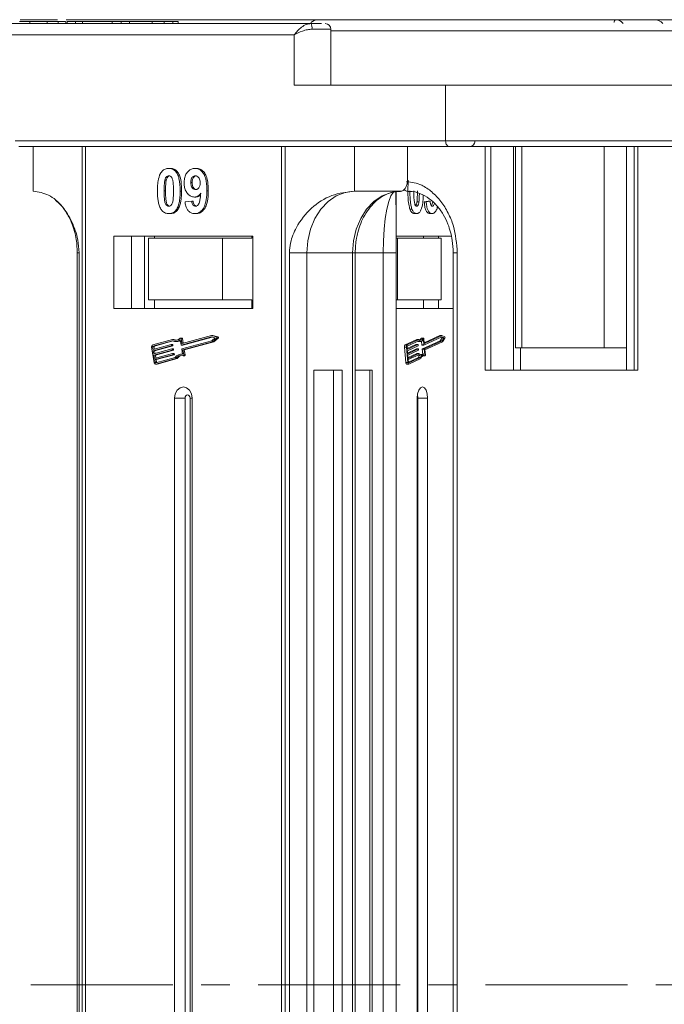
# Model space of a CAD drawing. Header units: millimetres. Extents: x -797 to 677, y 79 to 1112.
# Tile 6 of 75: x -284 to -226, y 402 to 490. Entities that reach past the tile are written whole.
import ezdxf

# ---------------------------------------------------------------- set-up
doc = ezdxf.new("R2010")
doc.units = ezdxf.units.MM
doc.linetypes.add('CENTERX2', pattern=[20.32, 12.7, -2.54, 2.54, -2.54])

msp = doc.modelspace()

# ---------------------------------------------------------------- linework, layer by layer
at = {"color": 7, "linetype": 'Continuous', "lineweight": 15}
for p, q in [((-257.943, 489.771), (-297.28, 489.771)), ((-283.957, 490.121), (-280.609, 490.121)), ((-283.08, 489.771), (-283.08, 489.971)), ((-281.525, 489.771), (-281.525, 489.971)), ((-280.55, 489.971), (-280.55, 489.771)), ((-279.87, 489.771), (-279.87, 489.971)), ((-279.822, 490.121), (-256.559, 490.121)), ((-279.758, 489.971), (-279.758, 489.771)), ((-279.758, 489.971), (-279.012, 489.971)), ((-279.012, 489.971), (-279.012, 489.771)), ((-279.012, 489.971), (-278.365, 489.971)), ((-278.365, 489.971), (-278.365, 489.771)), ((-278.365, 489.971), (-275.728, 489.971)), ((-275.728, 489.971), (-275.728, 489.771)), ((-275.728, 489.971), (-274.932, 489.971)), ((-274.932, 489.971), (-274.932, 489.771)), ((-274.932, 489.971), (-274.186, 489.971)), ((-274.186, 489.771), (-274.186, 489.971)), ((-274.186, 489.971), (-272.145, 489.971)), ((-272.145, 489.971), (-272.145, 489.771)), ((-271.089, 489.771), (-271.089, 489.971)), ((-271.089, 489.971), (-270.302, 489.971)), ((-270.302, 489.971), (-270.302, 489.771)), ((-269.827, 489.771), (-269.827, 489.971)), ((-256.557, 490.121), (-256.507, 490.115)), ((-227.256, 490.121), (-227.268, 490.121)), ((-256.18, 489.271), (-257.864, 489.271)), ((-256.18, 484.271), (-256.18, 489.271)), ((-225.022, 489.121), (-256.18, 489.121)), ((-297.911, 488.771), (-259.441, 488.771)), ((-259.441, 488.771), (-259.441, 484.271)), ((-259.441, 484.271), (-245.916, 484.271)), ((-224.788, 484.271), (-245.916, 484.271)), ((-245.916, 484.271), (-245.916, 479.271)), ((-245.916, 479.271), (-284.386, 479.271)), ((-209.36, 479.271), (-245.916, 479.271)), ((-284.07, 478.771), (-245.6, 478.771)), ((-282.773, 478.771), (-282.773, 474.771)), ((-278.419, 478.771), (-278.419, 403.771)), ((-278.122, 403.771), (-278.122, 478.771)), ((-260.602, 478.771), (-260.602, 403.771)), ((-260.248, 403.771), (-260.248, 478.771)), ((-254.059, 474.771), (-254.059, 478.771)), ((-249.329, 475.771), (-249.329, 478.771)), ((-242.369, 478.771), (-242.369, 458.771)), ((-241.88, 478.771), (-241.88, 458.771)), ((-239.845, 458.771), (-239.845, 478.771)), ((-239.672, 478.771), (-239.672, 460.771)), ((-239.118, 460.771), (-239.118, 478.771)), ((-231.745, 478.771), (-231.745, 460.771)), ((-229.756, 478.771), (-229.756, 458.771)), ((-229.056, 458.771), (-229.056, 478.771)), ((-228.746, 458.771), (-228.746, 478.771)), ((-270.662, 476.822), (-270.536, 476.822)), ((-268.313, 476.822), (-268.186, 476.822)), ((-271.013, 475.763), (-270.887, 475.763)), ((-271.08, 474.798), (-270.954, 474.798)), ((-269.521, 474.79), (-269.647, 474.79)), ((-268.692, 475.557), (-268.566, 475.557)), ((-267.133, 474.824), (-267.259, 474.824)), ((-249.959, 474.771), (-254.059, 474.771)), ((-269.209, 473.815), (-268.612, 473.899)), ((-268.612, 473.899), (-268.486, 473.899)), ((-268.372, 474.258), (-268.246, 474.258)), ((-250.338, 474.716), (-250.338, 403.771)), ((-247.476, 473.899), (-247.829, 473.815)), ((-247.652, 473.815), (-247.299, 473.899)), ((-247.299, 473.899), (-247.476, 473.899)), ((-269.954, 473.177), (-269.828, 473.177)), ((-248.93, 473.182), (-249.107, 473.182)), ((-248.48, 473.83), (-248.302, 473.83)), ((-247.652, 473.815), (-247.829, 473.815)), ((-270.662, 472.771), (-270.536, 472.771)), ((-268.357, 472.771), (-268.231, 472.771)), ((-248.51, 472.771), (-248.688, 472.771)), ((-247.148, 472.771), (-247.326, 472.771)), ((-263.153, 470.771), (-275.57, 470.771)), ((-275.57, 470.771), (-275.57, 464.271)), ((-273.993, 470.771), (-273.993, 464.271)), ((-272.834, 470.771), (-272.834, 464.271)), ((-272.471, 470.571), (-272.471, 465.071)), ((-265.874, 470.571), (-272.471, 470.571)), ((-271.952, 470.571), (-271.952, 470.771)), ((-265.874, 465.071), (-265.874, 470.571)), ((-265.874, 470.571), (-263.239, 470.571)), ((-263.239, 470.771), (-263.239, 470.571)), ((-263.153, 464.271), (-263.153, 470.771)), ((-245.405, 470.771), (-250.338, 470.771)), ((-250.338, 470.571), (-250.21, 470.571)), ((-250.21, 470.571), (-250.21, 465.071)), ((-246.311, 470.571), (-250.21, 470.571)), ((-247.907, 470.771), (-247.907, 470.571)), ((-246.546, 470.571), (-246.546, 470.771)), ((-246.311, 465.071), (-246.311, 470.571)), ((-278.84, 469.271), (-278.84, 403.771)), ((-278.84, 469.271), (-278.68, 469.271)), ((-278.68, 403.771), (-278.68, 469.271)), ((-259.877, 469.271), (-259.877, 403.771)), ((-258.327, 469.271), (-259.877, 469.271)), ((-254.228, 469.271), (-258.327, 469.271)), ((-258.327, 403.771), (-258.327, 469.271)), ((-254.228, 469.271), (-254.228, 403.771)), ((-254.228, 469.271), (-254.004, 469.271)), ((-254.004, 403.771), (-254.004, 469.271)), ((-251.498, 469.271), (-254.004, 469.271)), ((-251.498, 469.271), (-250.34, 469.271)), ((-251.498, 469.271), (-251.498, 403.771)), ((-250.34, 403.771), (-250.34, 469.271)), ((-245.239, 469.271), (-245.239, 403.771)), ((-245.239, 469.271), (-244.87, 469.271)), ((-244.87, 403.771), (-244.87, 469.271)), ((-265.874, 465.071), (-272.471, 465.071)), ((-271.952, 465.071), (-271.952, 464.271)), ((-263.239, 465.071), (-265.874, 465.071)), ((-263.239, 464.271), (-263.239, 465.071)), ((-250.21, 465.071), (-250.338, 465.071)), ((-246.311, 465.071), (-250.21, 465.071)), ((-247.907, 464.271), (-247.907, 465.071)), ((-246.546, 464.271), (-246.546, 465.071)), ((-275.57, 464.271), (-263.153, 464.271)), ((-250.338, 464.271), (-245.239, 464.271)), ((-270.328, 461.524), (-272.096, 461.042)), ((-270.201, 461.524), (-270.328, 461.524)), ((-269.488, 461.641), (-269.614, 461.641)), ((-269.501, 461.178), (-269.569, 461.594)), ((-269.569, 461.594), (-269.443, 461.594)), ((-266.858, 461.748), (-269.544, 461.017)), ((-266.859, 461.868), (-269.474, 461.156)), ((-269.376, 461.183), (-269.443, 461.594)), ((-269.418, 461.017), (-266.793, 461.731)), ((-266.392, 461.75), (-266.859, 461.868)), ((-266.733, 461.868), (-266.859, 461.868)), ((-266.515, 461.661), (-266.858, 461.748)), ((-266.802, 461.403), (-266.515, 461.661)), ((-266.765, 461.293), (-266.375, 461.644)), ((-266.266, 461.75), (-266.733, 461.868)), ((-266.639, 461.293), (-266.249, 461.644)), ((-266.266, 461.75), (-266.392, 461.75)), ((-266.375, 461.644), (-266.249, 461.644)), ((-248.49, 461.524), (-249.535, 461.042)), ((-248.312, 461.524), (-249.358, 461.042)), ((-248.49, 461.524), (-248.312, 461.524)), ((-248.085, 461.629), (-247.907, 461.629)), ((-247.891, 461.641), (-248.068, 461.641)), ((-247.824, 461.178), (-247.864, 461.594)), ((-246.262, 461.748), (-247.85, 461.017)), ((-246.44, 461.868), (-247.829, 461.228)), ((-246.262, 461.868), (-247.808, 461.156)), ((-246.44, 461.868), (-246.262, 461.868)), ((-246.237, 461.661), (-246.406, 461.403)), ((-246.348, 461.708), (-246.237, 461.661)), ((-245.987, 461.75), (-246.262, 461.868)), ((-246.059, 461.661), (-246.262, 461.748)), ((-246.237, 461.661), (-246.059, 461.661)), ((-246.229, 461.403), (-246.059, 461.661)), ((-246.207, 461.293), (-245.977, 461.644)), ((-272.201, 460.833), (-271.975, 459.455)), ((-272.112, 460.858), (-272.074, 460.628)), ((-271.986, 460.858), (-272.112, 460.858)), ((-270.337, 461.401), (-272.077, 460.927)), ((-272.077, 460.927), (-271.951, 460.927)), ((-272.074, 460.628), (-270.458, 461.068)), ((-270.439, 460.953), (-272.056, 460.513)), ((-272.009, 460.226), (-270.392, 460.666)), ((-271.954, 460.661), (-271.986, 460.858)), ((-271.951, 460.927), (-270.29, 461.379)), ((-271.929, 460.513), (-270.313, 460.953)), ((-270.327, 461.069), (-270.454, 461.069)), ((-270.313, 460.953), (-270.439, 460.953)), ((-270.431, 461.045), (-270.422, 460.988)), ((-270.305, 461.045), (-270.431, 461.045)), ((-270.296, 460.988), (-270.422, 460.988)), ((-270.262, 460.666), (-270.388, 460.666)), ((-270.365, 460.643), (-270.356, 460.586)), ((-270.239, 460.643), (-270.365, 460.643)), ((-270.296, 460.988), (-270.305, 461.045)), ((-270.23, 460.586), (-270.239, 460.643)), ((-270.053, 461.331), (-269.927, 461.331)), ((-269.571, 461.039), (-269.644, 461.483)), ((-269.549, 461.016), (-269.423, 461.016)), ((-269.418, 461.017), (-269.544, 461.017)), ((-269.391, 461.178), (-269.501, 461.178)), ((-269.488, 460.672), (-266.802, 461.403)), ((-269.402, 460.575), (-266.765, 461.293)), ((-269.276, 460.575), (-266.639, 461.293)), ((-266.639, 461.293), (-266.765, 461.293)), ((-249.598, 460.833), (-249.464, 459.455)), ((-249.598, 460.833), (-249.42, 460.833)), ((-249.358, 461.042), (-249.535, 461.042)), ((-249.42, 460.833), (-249.286, 459.455)), ((-249.367, 460.858), (-249.345, 460.628)), ((-248.567, 461.068), (-249.353, 460.706)), ((-248.318, 461.401), (-249.346, 460.927)), ((-249.345, 460.628), (-248.39, 461.068)), ((-248.379, 460.953), (-249.334, 460.513)), ((-248.528, 460.666), (-249.314, 460.304)), ((-249.306, 460.226), (-248.351, 460.666)), ((-248.567, 461.068), (-248.39, 461.068)), ((-248.387, 461.069), (-248.565, 461.069)), ((-248.528, 460.666), (-248.351, 460.666)), ((-248.348, 460.666), (-248.526, 460.666)), ((-248.374, 461.045), (-248.368, 460.988)), ((-248.335, 460.643), (-248.329, 460.586)), ((-248.328, 461.331), (-248.15, 461.331)), ((-248.073, 461.346), (-248.043, 461.039)), ((-248.043, 461.039), (-247.866, 461.039)), ((-248.03, 461.016), (-247.852, 461.016)), ((-246.406, 461.403), (-247.994, 460.672)), ((-247.994, 460.672), (-247.816, 460.672)), ((-247.866, 461.039), (-247.909, 461.483)), ((-247.816, 460.672), (-246.229, 461.403)), ((-247.814, 461.156), (-247.808, 461.156)), ((-247.766, 460.575), (-246.207, 461.293)), ((-246.406, 461.403), (-246.229, 461.403)), ((-239.672, 460.771), (-239.118, 460.771)), ((-239.214, 460.771), (-239.214, 458.771)), ((-231.745, 460.771), (-239.118, 460.771)), ((-231.745, 460.771), (-229.756, 460.771)), ((-272.056, 460.513), (-272.009, 460.226)), ((-271.929, 460.513), (-272.056, 460.513)), ((-270.374, 460.551), (-271.99, 460.111)), ((-271.99, 460.111), (-271.943, 459.824)), ((-271.864, 460.111), (-271.99, 460.111)), ((-271.943, 459.824), (-270.326, 460.264)), ((-271.888, 460.259), (-271.929, 460.513)), ((-270.308, 460.149), (-271.924, 459.709)), ((-271.864, 460.111), (-270.247, 460.551)), ((-271.822, 459.856), (-271.864, 460.111)), ((-271.832, 459.433), (-270.092, 459.907)), ((-271.813, 459.319), (-270.045, 459.8)), ((-271.798, 459.709), (-270.181, 460.149)), ((-271.687, 459.319), (-269.919, 459.8)), ((-270.247, 460.551), (-270.374, 460.551)), ((-270.23, 460.586), (-270.356, 460.586)), ((-270.196, 460.264), (-270.322, 460.264)), ((-270.181, 460.149), (-270.308, 460.149)), ((-270.299, 460.241), (-270.29, 460.183)), ((-270.299, 460.241), (-270.173, 460.241)), ((-270.164, 460.183), (-270.29, 460.183)), ((-270.164, 460.183), (-270.173, 460.241)), ((-269.919, 459.8), (-270.045, 459.8)), ((-269.434, 460.203), (-269.544, 460.203)), ((-269.433, 460.193), (-269.505, 460.637)), ((-269.329, 460.131), (-269.402, 460.575)), ((-269.276, 460.575), (-269.402, 460.575)), ((-269.374, 460.06), (-269.248, 460.06)), ((-269.203, 460.131), (-269.329, 460.131)), ((-269.203, 460.131), (-269.276, 460.575)), ((-249.334, 460.513), (-249.306, 460.226)), ((-248.34, 460.551), (-249.295, 460.111)), ((-249.295, 460.111), (-249.267, 459.824)), ((-248.49, 460.264), (-249.275, 459.902)), ((-249.267, 459.824), (-248.312, 460.264)), ((-248.301, 460.149), (-249.256, 459.709)), ((-248.351, 459.907), (-249.236, 459.5)), ((-249.202, 459.433), (-248.173, 459.907)), ((-249.191, 459.319), (-248.145, 459.8)), ((-248.49, 460.264), (-248.312, 460.264)), ((-248.309, 460.264), (-248.487, 460.264)), ((-248.351, 459.907), (-248.173, 459.907)), ((-248.296, 460.241), (-248.29, 460.183)), ((-247.849, 460.203), (-248.027, 460.203)), ((-248.004, 460.637), (-247.962, 460.203)), ((-248.004, 460.637), (-247.827, 460.637)), ((-247.933, 460.061), (-247.927, 460.06)), ((-247.755, 460.061), (-247.933, 460.061)), ((-247.927, 460.06), (-247.749, 460.06)), ((-247.784, 460.193), (-247.827, 460.637)), ((-247.722, 460.131), (-247.766, 460.575)), ((-271.924, 459.709), (-271.886, 459.479)), ((-271.798, 459.709), (-271.924, 459.709)), ((-271.886, 459.479), (-271.76, 459.479)), ((-271.841, 459.315), (-271.715, 459.315)), ((-271.687, 459.319), (-271.813, 459.319)), ((-271.76, 459.479), (-271.798, 459.709)), ((-249.286, 459.455), (-249.464, 459.455)), ((-249.385, 459.315), (-249.207, 459.315)), ((-249.256, 459.709), (-249.234, 459.479)), ((-249.213, 459.433), (-249.202, 459.433)), ((-257.696, 458.771), (-257.696, 403.771)), ((-255.174, 458.771), (-257.696, 458.771)), ((-255.95, 403.771), (-255.95, 458.771)), ((-255.174, 403.771), (-255.174, 458.771)), ((-252.477, 458.771), (-254.004, 458.771)), ((-252.682, 403.771), (-252.682, 458.771)), ((-252.477, 403.771), (-252.477, 458.771)), ((-242.369, 458.771), (-228.746, 458.771)), ((-270.138, 456.271), (-270.138, 403.771)), ((-270.138, 456.271), (-269.204, 456.271)), ((-269.204, 456.271), (-269.204, 403.771)), ((-268.762, 403.771), (-268.762, 456.271)), ((-268.586, 456.271), (-268.762, 456.271)), ((-268.586, 403.771), (-268.586, 456.271)), ((-248.453, 456.271), (-248.453, 403.771)), ((-247.535, 456.271), (-248.396, 456.271)), ((-248.396, 403.771), (-248.396, 456.271)), ((-247.535, 403.771), (-247.535, 456.271)), ((-278.84, 403.771), (-278.84, 338.271)), ((-278.68, 338.271), (-278.68, 403.771)), ((-278.419, 403.771), (-278.419, 328.771)), ((-278.122, 328.771), (-278.122, 403.771)), ((-270.138, 403.771), (-270.138, 351.271)), ((-269.204, 403.771), (-269.204, 351.271)), ((-268.762, 351.271), (-268.762, 403.771)), ((-268.586, 351.271), (-268.586, 403.771)), ((-260.602, 403.771), (-260.602, 328.771)), ((-260.248, 328.771), (-260.248, 403.771)), ((-259.877, 403.771), (-259.877, 338.271)), ((-258.327, 338.271), (-258.327, 403.771)), ((-257.696, 403.771), (-257.696, 348.771)), ((-255.95, 348.771), (-255.95, 403.771)), ((-255.174, 348.771), (-255.174, 403.771)), ((-254.228, 403.771), (-254.228, 338.271)), ((-254.004, 338.271), (-254.004, 403.771)), ((-252.682, 348.771), (-252.682, 403.771)), ((-252.477, 348.771), (-252.477, 403.771)), ((-251.498, 403.771), (-251.498, 338.271)), ((-250.34, 338.271), (-250.34, 403.771)), ((-250.338, 403.771), (-250.338, 332.826)), ((-248.453, 403.771), (-248.453, 351.271)), ((-248.396, 351.271), (-248.396, 403.771)), ((-247.535, 351.271), (-247.535, 403.771)), ((-245.239, 403.771), (-245.239, 338.271)), ((-244.87, 338.271), (-244.87, 403.771))]:
    msp.add_line(p, q, dxfattribs=at)
at = {"color": 1, "linetype": 'CENTERX2', "lineweight": 13}
msp.add_line((501.865, 403.771), (-336.218, 403.771), dxfattribs=at)
at = {"color": 7, "linetype": 'Continuous', "lineweight": 15, "flags": 128}
for points in [[(-256.559, 490.121), (-256.506, 490.114), (-256.48, 490.105)], [(-230.716, 490.121), (-230.747, 490.114), (-230.777, 490.094), (-230.805, 490.062), (-230.83, 490.018), (-230.849, 489.965), (-230.864, 489.905), (-230.866, 489.897)], [(-230.713, 490.121), (-230.745, 490.114), (-230.775, 490.094), (-230.803, 490.062), (-230.827, 490.018), (-230.847, 489.965), (-230.862, 489.905), (-230.864, 489.897)], [(-245.916, 479.271), (-245.91, 479.173), (-245.892, 479.079), (-245.863, 478.993), (-245.823, 478.917), (-245.776, 478.855), (-245.721, 478.809), (-245.662, 478.78), (-245.6, 478.771)], [(-258.327, 469.271), (-258.245, 470.344), (-258.002, 471.375), (-257.608, 472.326), (-257.077, 473.16), (-256.43, 473.844), (-255.692, 474.352), (-254.892, 474.665), (-254.059, 474.771)], [(-249.959, 474.771), (-250.792, 474.665), (-251.593, 474.352), (-252.331, 473.844), (-252.978, 473.16), (-253.508, 472.326), (-253.903, 471.375), (-254.146, 470.344), (-254.228, 469.271)], [(-250.374, 474.771), (-250.593, 474.665), (-250.804, 474.352), (-250.999, 473.844), (-251.169, 473.16), (-251.309, 472.326), (-251.413, 471.375), (-251.477, 470.344), (-251.498, 469.271)], [(-269.642, 461.629), (-269.632, 461.636), (-269.621, 461.64), (-269.609, 461.64), (-269.598, 461.637), (-269.588, 461.63), (-269.579, 461.62), (-269.573, 461.608), (-269.569, 461.594)], [(-247.907, 461.629), (-247.952, 461.564), (-248, 461.513), (-248.051, 461.476), (-248.103, 461.455), (-248.157, 461.449), (-248.21, 461.459), (-248.262, 461.484), (-248.312, 461.524)], [(-247.907, 461.629), (-247.901, 461.636), (-247.895, 461.64), (-247.888, 461.64), (-247.881, 461.637), (-247.875, 461.63), (-247.87, 461.62), (-247.867, 461.608), (-247.864, 461.594)], [(-269.423, 461.016), (-269.423, 461.016), (-269.418, 461.017)], [(-248.565, 461.069), (-248.565, 461.069), (-248.567, 461.068)], [(-248.526, 460.666), (-248.526, 460.666), (-248.528, 460.666)], [(-248.39, 461.068), (-248.387, 461.069), (-248.384, 461.068), (-248.382, 461.066), (-248.38, 461.064), (-248.378, 461.06), (-248.376, 461.056), (-248.375, 461.051), (-248.374, 461.045)], [(-248.351, 460.666), (-248.348, 460.666), (-248.346, 460.666), (-248.343, 460.664), (-248.341, 460.662), (-248.339, 460.658), (-248.337, 460.654), (-248.336, 460.649), (-248.335, 460.643)], [(-248.043, 461.039), (-248.042, 461.034), (-248.041, 461.029), (-248.04, 461.024), (-248.037, 461.021), (-248.035, 461.018), (-248.033, 461.016), (-248.03, 461.016)], [(-247.85, 461.017), (-247.852, 461.016), (-247.855, 461.016), (-247.857, 461.018), (-247.86, 461.021), (-247.862, 461.024), (-247.863, 461.029), (-247.865, 461.034), (-247.866, 461.039)], [(-247.808, 461.156), (-247.811, 461.155), (-247.813, 461.156), (-247.816, 461.157), (-247.818, 461.16), (-247.82, 461.164), (-247.822, 461.168), (-247.823, 461.173), (-247.824, 461.178)], [(-269.329, 460.131), (-269.328, 460.116), (-269.33, 460.101), (-269.335, 460.088), (-269.342, 460.076), (-269.351, 460.068), (-269.362, 460.062), (-269.373, 460.06), (-269.385, 460.061)], [(-269.248, 460.06), (-269.247, 460.06), (-269.236, 460.062), (-269.225, 460.068), (-269.216, 460.076), (-269.209, 460.088), (-269.204, 460.101), (-269.202, 460.116), (-269.203, 460.131)], [(-248.487, 460.264), (-248.487, 460.264), (-248.49, 460.264)], [(-248.312, 460.264), (-248.309, 460.264), (-248.307, 460.264), (-248.304, 460.262), (-248.302, 460.259), (-248.3, 460.256), (-248.298, 460.251), (-248.297, 460.246), (-248.296, 460.241)], [(-248.173, 459.907), (-248.134, 459.985), (-248.09, 460.053), (-248.043, 460.108), (-247.994, 460.152), (-247.943, 460.182), (-247.89, 460.199), (-247.837, 460.203), (-247.784, 460.193)], [(-247.755, 460.061), (-247.808, 460.081), (-247.861, 460.085), (-247.915, 460.074), (-247.967, 460.047), (-248.017, 460.006), (-248.064, 459.95), (-248.107, 459.881), (-248.145, 459.8)], [(-247.722, 460.131), (-247.722, 460.116), (-247.723, 460.101), (-247.726, 460.088), (-247.73, 460.076), (-247.735, 460.068), (-247.742, 460.062), (-247.748, 460.06), (-247.755, 460.061)], [(-271.715, 459.315), (-271.714, 459.315), (-271.687, 459.319)], [(-249.464, 459.455), (-249.459, 459.422), (-249.452, 459.391), (-249.441, 459.365), (-249.429, 459.343), (-249.415, 459.327), (-249.4, 459.318), (-249.385, 459.315)], [(-249.191, 459.319), (-249.206, 459.315), (-249.222, 459.318), (-249.237, 459.327), (-249.251, 459.343), (-249.264, 459.365), (-249.274, 459.391), (-249.281, 459.422), (-249.286, 459.455)], [(-249.234, 459.479), (-249.232, 459.468), (-249.229, 459.458), (-249.226, 459.449), (-249.222, 459.442), (-249.217, 459.436), (-249.212, 459.433), (-249.207, 459.432), (-249.202, 459.433)], [(-268.586, 456.271), (-268.645, 456.653), (-268.813, 456.978), (-269.065, 457.195), (-269.362, 457.271), (-269.659, 457.195), (-269.91, 456.978), (-270.079, 456.653), (-270.138, 456.271)], [(-247.535, 456.271), (-247.57, 456.653), (-247.67, 456.978), (-247.818, 457.195), (-247.994, 457.271), (-248.169, 457.195), (-248.318, 456.978), (-248.418, 456.653), (-248.453, 456.271)], [(-268.762, 456.271), (-268.779, 456.38), (-268.827, 456.472), (-268.899, 456.534), (-268.983, 456.556), (-269.068, 456.534), (-269.14, 456.472), (-269.188, 456.38), (-269.204, 456.271)]]:
    msp.add_lwpolyline(points, dxfattribs=at)
at = {"color": 7, "linetype": 'Continuous', "lineweight": 15}
for centre, radius, start, end in [((-257.288, 489.121), 1, 90, 132.80958), ((-258.714, 489.393), 0.859, 351.84461, 26.11022), ((-256.68, 489.271), 0.5, 0, 90), ((-227.255, 489.121), 1, 40.5416, 90), ((-243.783, 479.271), 0.5, 270, 0), ((-270.051, 462.01), 0.559, 240.3608, 317.05481), ((-269.922, 462.007), 0.558, 239.91275, 262.94027), ((-269.493, 461.591), 0.0496, 3.20094, 84.28976), ((-266.419, 461.691), 0.0644, 312.93971, 65.68289), ((-266.293, 461.691), 0.0644, 312.93971, 65.68289), ((-248.425, 461.806), 0.383, 298.89913, 332.40263), ((-248.066, 461.621), 0.0201, 96.0082, 156.91643), ((-246.052, 461.69), 0.088, 328.4171, 42.65237), ((-272.026, 460.876), 0.18, 112.70639, 193.67636), ((-272.054, 460.872), 0.06, 112.70639, 193.67636), ((-271.928, 460.872), 0.06, 112.70639, 193.67636), ((-270.455, 461.044), 0.0236, 1.77106, 98.23127), ((-270.451, 460.981), 0.03, 292.70639, 13.67636), ((-270.389, 460.642), 0.0236, 1.77106, 98.23127), ((-270.052, 461.957), 0.625, 242.87791, 310.67442), ((-270.33, 461.044), 0.0246, 2.84754, 84.64316), ((-270.325, 460.981), 0.03, 292.70639, 13.67636), ((-270.264, 460.642), 0.0246, 2.84754, 84.64316), ((-269.93, 461.956), 0.624, 270.30287, 298.58567), ((-269.548, 461.04), 0.0236, 181.77106, 278.23127), ((-269.476, 460.644), 0.03, 112.70639, 193.67636), ((-269.477, 461.179), 0.0236, 181.77106, 278.23127), ((-249.38, 460.882), 0.223, 134.13938, 192.60398), ((-249.202, 460.882), 0.223, 134.13938, 192.60398), ((-249.295, 460.874), 0.0744, 134.13938, 192.60398), ((-248.327, 461.554), 0.222, 244.55442, 269.67974), ((-248.404, 460.98), 0.0372, 314.13938, 12.60398), ((-248.145, 461.599), 0.263, 228.76757, 333.96775), ((-247.968, 460.645), 0.0372, 134.13938, 192.60398), ((-247.79, 460.645), 0.0372, 134.13938, 192.60398), ((-270.385, 460.578), 0.03, 292.70639, 13.67636), ((-270.323, 460.24), 0.0236, 1.77106, 98.23127), ((-270.319, 460.176), 0.03, 292.70639, 13.67636), ((-270.259, 460.578), 0.03, 292.70639, 13.67636), ((-270.198, 460.24), 0.0246, 2.84754, 84.64316), ((-270.193, 460.176), 0.03, 292.70639, 13.67636), ((-269.535, 459.526), 0.675, 81.29756, 145.56926), ((-269.54, 459.49), 0.592, 74.76687, 148.43558), ((-269.385, 459.453), 0.637, 98.60405, 146.93735), ((-247.939, 459.782), 0.43, 101.7635, 163.09332), ((-248.366, 460.577), 0.0372, 314.13938, 12.60398), ((-248.327, 460.175), 0.0372, 314.13938, 12.60398), ((-271.834, 459.459), 0.142, 181.77106, 278.23127), ((-271.839, 459.48), 0.0473, 181.77106, 278.23127), ((-271.694, 459.489), 0.0669, 188.84592, 210.26662), ((-248.845, 456.289), 0.448, 357.63598, 26.10231)]:
    msp.add_arc(centre, radius, start, end, dxfattribs=at)
for points, knots in [([(-283.08, 489.971), (-283.143, 489.971), (-283.271, 489.971), (-283.445, 489.971), (-283.603, 489.971), (-283.747, 489.971), (-283.887, 489.971), (-283.977, 489.971), (-284.021, 489.971)], [0, 0, 0, 0, 0.185429, 0.37219, 0.527708, 0.683877, 0.841678, 1, 1, 1, 1]), ([(-281.525, 489.971), (-281.647, 489.971), (-281.891, 489.971), (-282.384, 489.971), (-282.793, 489.971), (-283.049, 489.971), (-283.08, 489.971)], [0, 0, 0, 0, 0.250896, 0.502166, 0.940512, 1, 1, 1, 1]), ([(-280.55, 489.971), (-280.592, 489.971), (-280.677, 489.971), (-280.819, 489.971), (-280.973, 489.971), (-281.144, 489.971), (-281.326, 489.971), (-281.458, 489.971), (-281.525, 489.971)], [0, 0, 0, 0, 0.15395, 0.308181, 0.478699, 0.649961, 0.824203, 1, 1, 1, 1]), ([(-279.881, 489.971), (-279.897, 489.971), (-279.938, 489.971), (-280.25, 489.971), (-280.496, 489.971), (-280.55, 489.971)], [0, 0, 0, 0, 0.341559, 0.855383, 1, 1, 1, 1]), ([(-271.024, 489.971), (-271.094, 489.971), (-271.207, 489.971), (-271.394, 489.971), (-271.562, 489.971), (-271.84, 489.971), (-272.012, 489.971), (-272.145, 489.971)], [0, 0, 0, 0, 0.189329, 0.302222, 0.415612, 0.548732, 1, 1, 1, 1]), ([(-269.837, 489.971), (-269.834, 489.971), (-269.808, 489.971), (-269.94, 489.971), (-270.16, 489.971), (-270.302, 489.971)], [0, 0, 0, 0, 0.044526, 0.380948, 1, 1, 1, 1]), ([(-259.441, 488.771), (-259.351, 488.893), (-259.17, 489.138), (-258.796, 489.468), (-258.374, 489.718), (-258.081, 489.754), (-257.943, 489.771)], [0, 0, 0, 0, 0.251131, 0.501805, 0.765641, 1, 1, 1, 1]), ([(-225.138, 490.121), (-226.451, 490.121), (-229.117, 490.121), (-233.106, 490.121), (-236.749, 490.121), (-239.985, 490.121), (-242.811, 490.121), (-245.472, 490.121), (-248.75, 490.121), (-251.538, 490.121), (-253.74, 490.121), (-255.212, 490.121), (-256.378, 490.121), (-257.149, 490.121), (-257.242, 490.121), (-257.288, 490.121)], [0, 0, 0, 0, 0.077724, 0.157824, 0.240135, 0.304454, 0.368763, 0.43443, 0.500087, 0.631237, 0.695556, 0.759865, 0.842185, 0.922283, 1, 1, 1, 1]), ([(-230.713, 490.121), (-230.633, 490.113), (-230.486, 490.1), (-230.271, 489.996), (-230.124, 489.884), (-230.062, 489.789), (-230.05, 489.771)], [0, 0, 0, 0, 0.3169129, 0.5762024, 0.9204282, 1, 1, 1, 1]), ([(-257.864, 489.271), (-257.996, 489.261), (-258.289, 489.239), (-258.858, 489.068), (-259.212, 488.887), (-259.441, 488.771)], [0, 0, 0, 0, 0.2270634, 0.5015869, 1, 1, 1, 1]), ([(-245.6, 478.771), (-244.53, 478.771), (-242.355, 478.771), (-238.686, 478.771), (-235.031, 478.771), (-231.499, 478.771), (-228.177, 478.771), (-224.795, 478.771), (-221.39, 478.771), (-218.02, 478.771), (-214.749, 478.771), (-211.611, 478.771), (-209.659, 478.771), (-208.691, 478.771)], [0, 0, 0, 0, 0.102291, 0.207754, 0.316188, 0.400947, 0.485719, 0.572281, 0.658858, 0.74542, 0.831996, 0.916755, 1, 1, 1, 1]), ([(-245.425, 478.771), (-245.277, 478.771), (-244.761, 478.771), (-244.176, 478.771), (-243.758, 478.771), (-243.825, 478.771), (-243.841, 478.771)], [0, 0, 0, 0, 0.130998, 0.453819, 0.866698, 1, 1, 1, 1]), ([(-271.37, 476.416), (-271.335, 476.466), (-271.265, 476.568), (-271.134, 476.683), (-270.988, 476.766), (-270.856, 476.804), (-270.747, 476.819), (-270.69, 476.821), (-270.662, 476.822)], [0, 0, 0, 0, 0.193776, 0.3936, 0.587864, 0.788908, 0.894169, 1, 1, 1, 1]), ([(-270.662, 476.822), (-270.557, 476.812), (-270.346, 476.791), (-270.072, 476.593), (-269.862, 476.299), (-269.667, 475.699), (-269.655, 475.176), (-269.647, 474.79)], [0, 0, 0, 0, 0.147566, 0.296688, 0.431278, 0.580404, 1, 1, 1, 1]), ([(-269.521, 474.79), (-269.523, 474.923), (-269.529, 475.338), (-269.586, 475.897), (-269.789, 476.4), (-270.033, 476.676), (-270.299, 476.807), (-270.469, 476.818), (-270.536, 476.822)], [0, 0, 0, 0, 0.146492, 0.456833, 0.607465, 0.758652, 0.906291, 1, 1, 1, 1]), ([(-269.289, 475.517), (-269.283, 475.652), (-269.271, 475.922), (-269.141, 476.302), (-268.924, 476.598), (-268.636, 476.792), (-268.423, 476.812), (-268.313, 476.822)], [0, 0, 0, 0, 0.197927, 0.397728, 0.597413, 0.790584, 1, 1, 1, 1]), ([(-268.313, 476.822), (-268.208, 476.811), (-267.997, 476.79), (-267.717, 476.588), (-267.491, 476.282), (-267.305, 475.748), (-267.262, 475.238), (-267.26, 474.883), (-267.259, 474.824)], [0, 0, 0, 0, 0.148288, 0.297745, 0.443713, 0.607791, 0.934708, 1, 1, 1, 1]), ([(-267.133, 474.824), (-267.135, 474.957), (-267.142, 475.359), (-267.213, 475.912), (-267.437, 476.407), (-267.703, 476.692), (-267.972, 476.812), (-268.135, 476.82), (-268.186, 476.822)], [0, 0, 0, 0, 0.14727, 0.444077, 0.606206, 0.76876, 0.926459, 1, 1, 1, 1]), ([(-271.677, 474.798), (-271.675, 474.931), (-271.671, 475.235), (-271.615, 475.764), (-271.506, 476.186), (-271.383, 476.393), (-271.37, 476.416)], [0, 0, 0, 0, 0.236731, 0.537555, 0.949668, 1, 1, 1, 1]), ([(-271.08, 474.798), (-271.079, 474.865), (-271.079, 474.998), (-271.074, 475.179), (-271.066, 475.34), (-271.055, 475.481), (-271.041, 475.623), (-271.022, 475.716), (-271.013, 475.763)], [0, 0, 0, 0, 0.205942, 0.411959, 0.558149, 0.704502, 0.851801, 1, 1, 1, 1]), ([(-271.013, 475.763), (-270.995, 475.832), (-270.965, 475.944), (-270.881, 476.07), (-270.785, 476.136), (-270.709, 476.153), (-270.667, 476.155), (-270.662, 476.155)], [0, 0, 0, 0, 0.334804, 0.542561, 0.750382, 0.970721, 1, 1, 1, 1]), ([(-270.954, 474.798), (-270.953, 474.865), (-270.952, 474.998), (-270.948, 475.179), (-270.94, 475.34), (-270.929, 475.481), (-270.915, 475.623), (-270.896, 475.716), (-270.887, 475.763)], [0, 0, 0, 0, 0.2059417, 0.4119594, 0.558149, 0.7045024, 0.8518015, 1, 1, 1, 1]), ([(-270.887, 475.763), (-270.869, 475.832), (-270.839, 475.944), (-270.755, 476.07), (-270.659, 476.136), (-270.582, 476.153), (-270.541, 476.155), (-270.536, 476.155)], [0, 0, 0, 0, 0.334804, 0.542561, 0.750382, 0.970721, 1, 1, 1, 1]), ([(-270.662, 476.155), (-270.618, 476.15), (-270.538, 476.14), (-270.436, 476.063), (-270.349, 475.916), (-270.274, 475.641), (-270.248, 475.249), (-270.245, 474.949), (-270.244, 474.798)], [0, 0, 0, 0, 0.1046136, 0.1888141, 0.2735119, 0.444127, 0.7194809, 1, 1, 1, 1]), ([(-268.692, 475.557), (-268.689, 475.643), (-268.684, 475.782), (-268.626, 475.961), (-268.541, 476.068), (-268.43, 476.142), (-268.347, 476.15), (-268.301, 476.155)], [0, 0, 0, 0, 0.29132, 0.465539, 0.641632, 0.798664, 1, 1, 1, 1]), ([(-268.566, 475.557), (-268.563, 475.643), (-268.558, 475.782), (-268.5, 475.961), (-268.415, 476.068), (-268.304, 476.142), (-268.221, 476.15), (-268.175, 476.155)], [0, 0, 0, 0, 0.29132, 0.465539, 0.641632, 0.798664, 1, 1, 1, 1]), ([(-268.301, 476.155), (-268.248, 476.148), (-268.142, 476.134), (-268.007, 476.017), (-267.907, 475.859), (-267.862, 475.676), (-267.858, 475.556), (-267.856, 475.5)], [0, 0, 0, 0, 0.2079545, 0.4204057, 0.6273197, 0.8277075, 1, 1, 1, 1]), ([(-249.329, 475.771), (-249.336, 475.658), (-249.35, 475.433), (-249.458, 475.134), (-249.618, 474.908), (-249.796, 474.788), (-249.913, 474.775), (-249.959, 474.771)], [0, 0, 0, 0, 0.2146939, 0.4293877, 0.6440816, 0.8587754, 1, 1, 1, 1]), ([(-244.87, 469.271), (-244.937, 470.088), (-245.041, 471.346), (-245.67, 472.859), (-246.321, 473.902), (-247.13, 474.736), (-248.145, 475.458), (-248.943, 475.577), (-249.401, 475.645)], [0, 0, 0, 0, 0.256427, 0.394466, 0.535435, 0.676403, 0.814442, 1, 1, 1, 1]), ([(-249.245, 475.732), (-249.246, 475.723), (-249.264, 475.591), (-249.275, 475.364), (-249.286, 475.061), (-249.287, 474.886), (-249.288, 474.798)], [0, 0, 0, 0, 0.030672, 0.440828, 0.720024, 1, 1, 1, 1]), ([(-278.68, 469.271), (-278.708, 469.661), (-278.779, 470.66), (-279.307, 472.114), (-280.185, 473.527), (-281.381, 474.564), (-282.31, 474.702), (-282.773, 474.771)], [0, 0, 0, 0, 0.125713, 0.321276, 0.524466, 0.763484, 1, 1, 1, 1]), ([(-271.372, 473.182), (-271.403, 473.236), (-271.464, 473.345), (-271.548, 473.582), (-271.618, 473.89), (-271.657, 474.227), (-271.674, 474.531), (-271.676, 474.709), (-271.677, 474.798)], [0, 0, 0, 0, 0.118441, 0.239346, 0.459593, 0.684925, 0.84224, 1, 1, 1, 1]), ([(-270.662, 473.437), (-270.715, 473.445), (-270.8, 473.459), (-270.9, 473.547), (-270.981, 473.7), (-271.053, 473.974), (-271.075, 474.364), (-271.078, 474.653), (-271.08, 474.798)], [0, 0, 0, 0, 0.1253702, 0.2022903, 0.2791788, 0.4647576, 0.7305818, 1, 1, 1, 1]), ([(-270.536, 473.437), (-270.589, 473.445), (-270.674, 473.459), (-270.774, 473.547), (-270.855, 473.7), (-270.927, 473.974), (-270.949, 474.364), (-270.952, 474.653), (-270.954, 474.798)], [0, 0, 0, 0, 0.1253702, 0.2022903, 0.2791788, 0.4647576, 0.7305818, 1, 1, 1, 1]), ([(-270.244, 474.798), (-270.244, 474.731), (-270.245, 474.598), (-270.25, 474.417), (-270.258, 474.255), (-270.268, 474.113), (-270.283, 473.97), (-270.301, 473.877), (-270.311, 473.83)], [0, 0, 0, 0, 0.20527, 0.410616, 0.55715, 0.703844, 0.851471, 1, 1, 1, 1]), ([(-269.647, 474.79), (-269.649, 474.656), (-269.653, 474.353), (-269.708, 473.835), (-269.815, 473.414), (-269.937, 473.207), (-269.954, 473.177)], [0, 0, 0, 0, 0.237281, 0.538591, 0.932677, 1, 1, 1, 1]), ([(-269.828, 473.177), (-269.798, 473.231), (-269.736, 473.341), (-269.653, 473.57), (-269.584, 473.863), (-269.544, 474.192), (-269.524, 474.502), (-269.522, 474.694), (-269.521, 474.79)], [0, 0, 0, 0, 0.1185955, 0.239509, 0.4474582, 0.6599349, 0.8296845, 1, 1, 1, 1]), ([(-268.372, 474.258), (-268.477, 474.27), (-268.688, 474.295), (-268.96, 474.511), (-269.168, 474.817), (-269.275, 475.171), (-269.285, 475.413), (-269.289, 475.517)], [0, 0, 0, 0, 0.2101886, 0.4217733, 0.6236035, 0.8370344, 1, 1, 1, 1]), ([(-268.271, 474.924), (-268.323, 474.93), (-268.421, 474.941), (-268.548, 475.035), (-268.634, 475.166), (-268.685, 475.347), (-268.689, 475.478), (-268.692, 475.557)], [0, 0, 0, 0, 0.2139369, 0.3980753, 0.5830907, 0.7516657, 1, 1, 1, 1]), ([(-268.145, 474.924), (-268.197, 474.93), (-268.295, 474.941), (-268.422, 475.035), (-268.508, 475.166), (-268.559, 475.347), (-268.563, 475.478), (-268.566, 475.557)], [0, 0, 0, 0, 0.213937, 0.398075, 0.583091, 0.751666, 1, 1, 1, 1]), ([(-267.259, 474.824), (-267.261, 474.691), (-267.268, 474.29), (-267.339, 473.734), (-267.554, 473.225), (-267.824, 472.923), (-268.111, 472.785), (-268.292, 472.774), (-268.357, 472.771)], [0, 0, 0, 0, 0.142337, 0.429127, 0.589943, 0.751205, 0.909895, 1, 1, 1, 1]), ([(-267.856, 475.5), (-267.86, 475.42), (-267.866, 475.287), (-267.933, 475.119), (-268.026, 475.009), (-268.142, 474.935), (-268.228, 474.928), (-268.271, 474.924)], [0, 0, 0, 0, 0.267394, 0.447214, 0.627122, 0.813065, 1, 1, 1, 1]), ([(-268.231, 472.771), (-268.126, 472.78), (-267.916, 472.8), (-267.63, 472.988), (-267.394, 473.287), (-267.196, 473.806), (-267.139, 474.344), (-267.134, 474.726), (-267.133, 474.824)], [0, 0, 0, 0, 0.14324, 0.28761, 0.430449, 0.591135, 0.89544, 1, 1, 1, 1]), ([(-254.059, 474.771), (-254.751, 474.694), (-256.136, 474.541), (-257.979, 473.352), (-259.192, 471.801), (-259.794, 470.357), (-259.855, 469.565), (-259.877, 469.271)], [0, 0, 0, 0, 0.249096, 0.498243, 0.745205, 0.90541, 1, 1, 1, 1]), ([(-254.004, 469.271), (-253.982, 469.709), (-253.952, 470.327), (-253.755, 471.199), (-253.522, 471.91), (-253.149, 472.678), (-252.669, 473.377), (-252.083, 473.977), (-251.405, 474.433), (-250.687, 474.725), (-250.195, 474.744), (-249.96, 474.753)], [0, 0, 0, 0, 0.148038, 0.208687, 0.308372, 0.410909, 0.520223, 0.634378, 0.754186, 0.882345, 1, 1, 1, 1]), ([(-250.34, 469.271), (-250.34, 469.661), (-250.341, 470.66), (-250.345, 472.114), (-250.352, 473.527), (-250.362, 474.564), (-250.37, 474.702), (-250.374, 474.771)], [0, 0, 0, 0, 0.125713, 0.321276, 0.524466, 0.763484, 1, 1, 1, 1]), ([(-249.622, 474.928), (-249.62, 474.926), (-249.567, 474.85), (-249.445, 474.791), (-249.33, 474.777), (-249.284, 474.771)], [0, 0, 0, 0, 0.013477, 0.608558, 1, 1, 1, 1]), ([(-249.288, 474.798), (-249.287, 474.664), (-249.284, 474.367), (-249.254, 473.873), (-249.196, 473.45), (-249.125, 473.234), (-249.107, 473.182)], [0, 0, 0, 0, 0.236804, 0.527926, 0.885584, 1, 1, 1, 1]), ([(-249.25, 474.756), (-249.213, 474.76), (-248.849, 474.801), (-248.208, 474.604), (-247.377, 474.16), (-246.686, 473.518), (-246.121, 472.737), (-245.725, 471.923), (-245.467, 471.129), (-245.282, 470.274), (-245.255, 469.642), (-245.239, 469.271)], [0, 0, 0, 0, 0.018663, 0.183534, 0.322464, 0.454006, 0.578128, 0.697995, 0.785053, 0.873617, 1, 1, 1, 1]), ([(-248.93, 473.182), (-248.948, 473.236), (-248.984, 473.345), (-249.034, 473.582), (-249.075, 473.89), (-249.098, 474.227), (-249.108, 474.531), (-249.109, 474.709), (-249.11, 474.798)], [0, 0, 0, 0, 0.1184406, 0.2393457, 0.4595932, 0.6849248, 0.8422399, 1, 1, 1, 1]), ([(-248.51, 473.437), (-248.541, 473.445), (-248.592, 473.459), (-248.651, 473.547), (-248.699, 473.7), (-248.741, 473.974), (-248.754, 474.364), (-248.756, 474.653), (-248.757, 474.798)], [0, 0, 0, 0, 0.12537, 0.20229, 0.279179, 0.464758, 0.730582, 1, 1, 1, 1]), ([(-248.441, 474.798), (-248.441, 474.731), (-248.442, 474.598), (-248.444, 474.417), (-248.449, 474.255), (-248.455, 474.113), (-248.464, 473.97), (-248.475, 473.877), (-248.48, 473.83)], [0, 0, 0, 0, 0.20527, 0.410616, 0.55715, 0.703844, 0.851471, 1, 1, 1, 1]), ([(-280.784, 473.971), (-280.626, 473.837), (-280.254, 473.523), (-279.754, 472.816), (-279.348, 472.004), (-279.083, 471.202), (-278.887, 470.322), (-278.858, 469.668), (-278.84, 469.271)], [0, 0, 0, 0, 0.141854, 0.332436, 0.52172, 0.659442, 0.792921, 1, 1, 1, 1]), ([(-268.612, 473.899), (-268.602, 473.819), (-268.586, 473.696), (-268.516, 473.552), (-268.435, 473.474), (-268.352, 473.441), (-268.3, 473.438), (-268.281, 473.437)], [0, 0, 0, 0, 0.344714, 0.529059, 0.714209, 0.892196, 1, 1, 1, 1]), ([(-268.155, 473.437), (-268.196, 473.442), (-268.269, 473.449), (-268.363, 473.52), (-268.437, 473.634), (-268.472, 473.769), (-268.483, 473.865), (-268.486, 473.899)], [0, 0, 0, 0, 0.22512, 0.403573, 0.582229, 0.853106, 1, 1, 1, 1]), ([(-267.811, 474.593), (-267.847, 474.544), (-267.919, 474.445), (-268.034, 474.356), (-268.132, 474.305), (-268.209, 474.277), (-268.289, 474.261), (-268.344, 474.259), (-268.372, 474.258)], [0, 0, 0, 0, 0.243491, 0.496266, 0.61821, 0.741704, 0.870158, 1, 1, 1, 1]), ([(-268.281, 473.437), (-268.239, 473.443), (-268.155, 473.454), (-268.037, 473.553), (-267.928, 473.723), (-267.843, 474.084), (-267.824, 474.386), (-267.811, 474.593)], [0, 0, 0, 0, 0.112015, 0.224355, 0.367768, 0.565827, 1, 1, 1, 1]), ([(-268.246, 474.258), (-268.194, 474.261), (-268.087, 474.268), (-267.962, 474.325), (-267.876, 474.381), (-267.841, 474.413), (-267.828, 474.425)], [0, 0, 0, 0, 0.350042, 0.714081, 0.889215, 1, 1, 1, 1]), ([(-248.265, 474.574), (-248.265, 474.515), (-248.267, 474.409), (-248.271, 474.255), (-248.278, 474.113), (-248.286, 473.97), (-248.297, 473.877), (-248.302, 473.83)], [0, 0, 0, 0, 0.234614, 0.4249053, 0.6154058, 0.8071172, 1, 1, 1, 1]), ([(-247.916, 474.413), (-247.916, 474.405), (-247.919, 474.228), (-247.948, 473.835), (-248.01, 473.414), (-248.081, 473.207), (-248.092, 473.177)], [0, 0, 0, 0, 0.017539, 0.405657, 0.913282, 1, 1, 1, 1]), ([(-247.299, 473.899), (-247.293, 473.819), (-247.283, 473.696), (-247.242, 473.552), (-247.194, 473.474), (-247.145, 473.441), (-247.114, 473.438), (-247.103, 473.437)], [0, 0, 0, 0, 0.344714, 0.529059, 0.714209, 0.892196, 1, 1, 1, 1]), ([(-270.662, 472.771), (-270.714, 472.773), (-270.818, 472.777), (-270.972, 472.821), (-271.12, 472.899), (-271.232, 472.998), (-271.315, 473.096), (-271.353, 473.153), (-271.372, 473.182)], [0, 0, 0, 0, 0.192635, 0.388697, 0.582015, 0.783044, 0.890959, 1, 1, 1, 1]), ([(-270.311, 473.83), (-270.329, 473.761), (-270.358, 473.649), (-270.442, 473.524), (-270.536, 473.458), (-270.613, 473.44), (-270.655, 473.438), (-270.662, 473.437)], [0, 0, 0, 0, 0.333678, 0.540413, 0.747264, 0.961209, 1, 1, 1, 1]), ([(-269.954, 473.177), (-269.989, 473.127), (-270.059, 473.025), (-270.19, 472.909), (-270.336, 472.826), (-270.468, 472.788), (-270.577, 472.773), (-270.634, 472.771), (-270.662, 472.771)], [0, 0, 0, 0, 0.193769, 0.393564, 0.587886, 0.789131, 0.894283, 1, 1, 1, 1]), ([(-270.536, 472.771), (-270.484, 472.773), (-270.379, 472.778), (-270.226, 472.82), (-270.078, 472.898), (-269.965, 472.995), (-269.884, 473.093), (-269.847, 473.149), (-269.828, 473.177)], [0, 0, 0, 0, 0.193594, 0.390501, 0.584817, 0.78683, 0.892868, 1, 1, 1, 1]), ([(-268.357, 472.771), (-268.463, 472.782), (-268.653, 472.802), (-268.897, 472.984), (-269.085, 473.264), (-269.174, 473.561), (-269.202, 473.761), (-269.209, 473.815)], [0, 0, 0, 0, 0.242788, 0.438865, 0.634801, 0.900936, 1, 1, 1, 1]), ([(-249.107, 473.182), (-249.087, 473.132), (-249.046, 473.03), (-248.969, 472.913), (-248.883, 472.829), (-248.805, 472.789), (-248.739, 472.773), (-248.705, 472.771), (-248.688, 472.771)], [0, 0, 0, 0, 0.192802, 0.391164, 0.584557, 0.784851, 0.892113, 1, 1, 1, 1]), ([(-248.51, 472.771), (-248.541, 472.773), (-248.603, 472.777), (-248.693, 472.821), (-248.781, 472.899), (-248.847, 472.998), (-248.896, 473.096), (-248.918, 473.153), (-248.93, 473.182)], [0, 0, 0, 0, 0.192635, 0.388697, 0.582015, 0.783044, 0.890959, 1, 1, 1, 1]), ([(-248.48, 473.83), (-248.491, 473.761), (-248.509, 473.651), (-248.554, 473.53), (-248.587, 473.496), (-248.601, 473.481)], [0, 0, 0, 0, 0.478772, 0.775402, 1, 1, 1, 1]), ([(-248.302, 473.83), (-248.313, 473.761), (-248.331, 473.649), (-248.38, 473.524), (-248.436, 473.458), (-248.481, 473.44), (-248.506, 473.438), (-248.51, 473.437)], [0, 0, 0, 0, 0.333678, 0.540413, 0.747264, 0.961209, 1, 1, 1, 1]), ([(-248.092, 473.177), (-248.112, 473.127), (-248.154, 473.025), (-248.231, 472.909), (-248.318, 472.826), (-248.395, 472.788), (-248.46, 472.773), (-248.493, 472.771), (-248.51, 472.771)], [0, 0, 0, 0, 0.193769, 0.393564, 0.587886, 0.789131, 0.894283, 1, 1, 1, 1]), ([(-247.829, 473.815), (-247.817, 473.683), (-247.791, 473.418), (-247.694, 473.074), (-247.554, 472.855), (-247.425, 472.778), (-247.351, 472.772), (-247.326, 472.771)], [0, 0, 0, 0, 0.241108, 0.485042, 0.708171, 0.901152, 1, 1, 1, 1]), ([(-247.148, 472.771), (-247.21, 472.782), (-247.323, 472.802), (-247.467, 472.984), (-247.578, 473.264), (-247.631, 473.561), (-247.647, 473.761), (-247.652, 473.815)], [0, 0, 0, 0, 0.242788, 0.438865, 0.634801, 0.900936, 1, 1, 1, 1]), ([(-247.062, 473.82), (-247.075, 473.758), (-247.101, 473.632), (-247.153, 473.516), (-247.189, 473.488), (-247.194, 473.484)], [0, 0, 0, 0, 0.448287, 0.919962, 1, 1, 1, 1]), ([(-246.64, 473.407), (-246.653, 473.35), (-246.699, 473.159), (-246.835, 472.926), (-247.002, 472.785), (-247.109, 472.774), (-247.148, 472.771)], [0, 0, 0, 0, 0.141197, 0.478937, 0.811288, 1, 1, 1, 1]), ([(-247.103, 473.437), (-247.078, 473.443), (-247.029, 473.454), (-246.962, 473.545), (-246.931, 473.637), (-246.915, 473.685)], [0, 0, 0, 0, 0.322978, 0.64689, 1, 1, 1, 1])]:
    msp.add_open_spline(points, degree=3, knots=knots, dxfattribs=at)
msp.add_open_spline([(-257.943, 489.771), (-257.763, 489.771), (-257.405, 489.771), (-257.145, 489.771), (-257.016, 489.771)], degree=3, dxfattribs=at)

doc.saveas('drawing.dxf')
